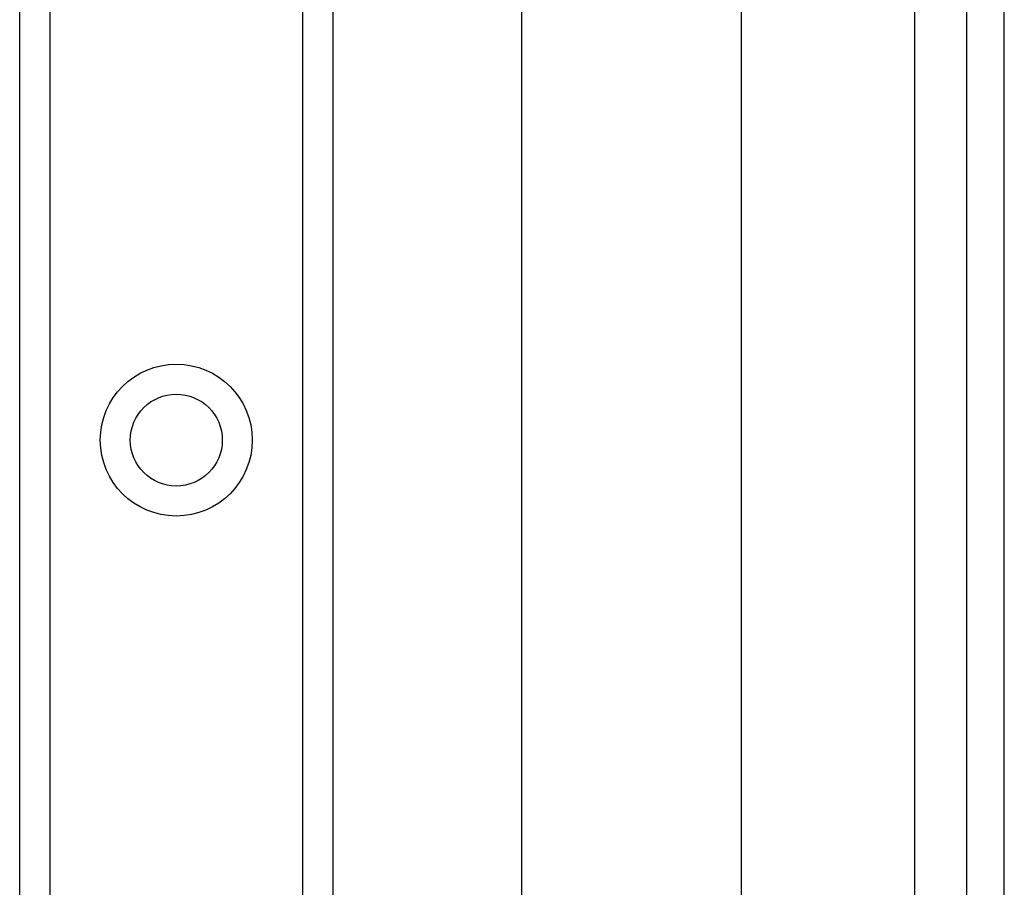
# Model space of a CAD drawing. Header units: inches. Extents: x 8 to 147, y 12 to 95.
# Tile 51 of 82: x 44.09 to 46.36, y 55.94 to 57.94. Entities that reach past the tile are written whole.
import ezdxf

# ---------------------------------------------------------------- set-up
doc = ezdxf.new("R2010")
doc.units = ezdxf.units.IN
doc.header["$LTSCALE"] = 9.374161
doc.header["$MEASUREMENT"] = 0
doc.layers.add('Visible Edges(ANSI)', color=7, linetype='Continuous', lineweight=25)
doc.layers.add('Visible Tangent Edges(ANSI)', color=7, linetype='Continuous', lineweight=25)

msp = doc.modelspace()

# ---------------------------------------------------------------- linework, layer by layer
at = {"layer": 'Visible Edges(ANSI)'}
for p, q in [((44.0868, 32.4652), (44.0868, 75.1386)), ((44.8106, 75.1386), (44.8106, 32.4652)), ((45.247, 54.3633), (45.247, 70.8223)), ((45.754, 69.7739), (45.754, 55.4118)), ((46.2749, 69.3321), (46.2749, 55.8535)), ((46.3625, 55.8535), (46.3625, 69.3321))]:
    msp.add_line(p, q, dxfattribs=at)
msp.add_circle((44.4487, 56.9709), 0.1063, dxfattribs=at)
at = {"layer": 'Visible Tangent Edges(ANSI)'}
for p, q in [((44.1561, 75.1386), (44.1561, 32.4652)), ((44.7412, 32.4652), (44.7412, 75.1386)), ((46.1551, 69.424), (46.1551, 55.7616))]:
    msp.add_line(p, q, dxfattribs=at)
msp.add_circle((44.4487, 56.9709), 0.1756, dxfattribs=at)

doc.saveas('drawing.dxf')
